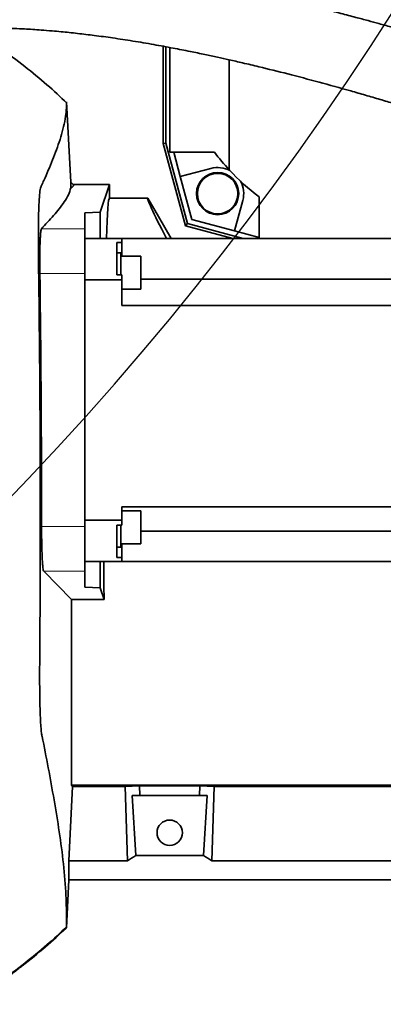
# Model space of a CAD drawing. Header units: millimetres. Extents: x 0 to 11920, y 0 to 8400.
# Tile 7 of 44: x 2706 to 2852, y 4222 to 4619. Entities that reach past the tile are written whole.
import ezdxf

# ---------------------------------------------------------------- set-up
doc = ezdxf.new("R2010")
doc.units = ezdxf.units.MM
doc.header["$LTSCALE"] = 20
doc.layers.add('THICK_LINE', color=7, linetype='Continuous')

msp = doc.modelspace()

# ---------------------------------------------------------------- linework, layer by layer
at = {"color": 7, "linetype": 'Continuous', "lineweight": 35}
for p, q in [((2763.4178758, 4568.8920574), (2763.4178758, 4608.001612)), ((2764.4922353, 4569.0334995), (2764.4922353, 4607.8040008)), ((2765.9933594, 4565.4300053), (2765.9933594, 4607.527893)), ((2789.9933594, 4602.5567515), (2789.9933594, 4558.2417711)), ((2724.4625977, 4585.6792457), (2726.1615218, 4553.2618428)), ((2763.4178758, 4568.8920574), (2764.4922353, 4569.0334995)), ((2772.3014524, 4535.7380983), (2763.4178758, 4568.8920574)), ((2773.1786632, 4536.6153091), (2764.4922353, 4569.0334995)), ((2783.9933594, 4565.4300053), (2765.9933594, 4565.4300053)), ((2767.6010545, 4565.4300053), (2770.2455685, 4555.5605448)), ((2782.5650813, 4558.8615483), (2770.2455685, 4555.5605448)), ((2770.2455685, 4555.5605448), (2774.8690037, 4538.3056496)), ((2727.1084493, 4552.3149154), (2726.1615218, 4553.2618428)), ((2726.1615218, 4553.2618428), (2726.1615218, 4551.0430493)), ((2727.1084493, 4552.3149154), (2741.7259801, 4552.3149154)), ((2741.7259801, 4552.3149154), (2738.0373298, 4541.2399655)), ((2741.7259801, 4546.9300053), (2741.7259801, 4552.3149154)), ((2741.7259801, 4546.9300053), (2757.2294756, 4546.9300053)), ((2757.2294756, 4546.9300053), (2761.5596027, 4539.4300053)), ((2801.9933594, 4547.4300053), (2801.9933594, 4530.6018477)), ((2792.1238989, 4533.6822144), (2795.4249024, 4546.0017272)), ((2731.7933594, 4540.9127329), (2738.0373298, 4541.2399655)), ((2731.7933594, 4534.4958171), (2731.7933594, 4540.9127329)), ((2738.0373298, 4541.2399655), (2738.0373298, 4530.6018477)), ((2761.5596027, 4539.4300053), (2766.6565418, 4530.6018477)), ((2731.7933594, 4516.5204855), (2731.7933594, 4534.4958171)), ((2772.3014524, 4535.7380983), (2773.1786632, 4536.6153091)), ((2791.4702005, 4530.6018477), (2772.3014524, 4535.7380983)), ((2795.6212068, 4530.6018477), (2773.1786632, 4536.6153091)), ((2774.8690037, 4538.3056496), (2792.1238989, 4533.6822144)), ((2746.7933594, 4530.6018477), (2731.7933594, 4530.6018477)), ((2746.7933594, 4529.031), (2746.7933594, 4530.6018477)), ((2746.7933594, 4530.6018477), (2978.5933594, 4530.6018477)), ((2792.1238989, 4533.6822144), (2801.9933594, 4531.0377004)), ((2744.7933594, 4529.031), (2744.7933594, 4515.9778603)), ((2744.7933594, 4529.031), (2746.7933594, 4529.031)), ((2746.7933594, 4523.5020893), (2746.7933594, 4529.031)), ((2746.3933594, 4524.8670893), (2744.7933594, 4524.8670893)), ((2746.3933594, 4515.9778603), (2746.3933594, 4524.8670893)), ((2754.3933594, 4523.5020893), (2746.3933594, 4523.5020893)), ((2754.3933594, 4523.5020893), (2754.3933594, 4510.2320893)), ((2731.7933594, 4414.6832099), (2731.7933594, 4516.5204855)), ((2744.7933594, 4515.9778603), (2746.7933594, 4515.9778603)), ((2746.7933594, 4513.9340316), (2746.7933594, 4515.9778603)), ((2731.7933594, 4513.9340316), (2746.7933594, 4513.9340316)), ((2746.7933594, 4513.9340316), (2746.7933594, 4503.6018477)), ((2754.3933594, 4514.2877793), (2978.5933594, 4514.2877793)), ((2746.7933594, 4510.2320893), (2754.3933594, 4510.2320893)), ((2746.7933594, 4503.6018477), (2978.5933594, 4503.6018477)), ((2746.7933594, 4422.6018477), (2978.5933594, 4422.6018477)), ((2746.7933594, 4422.6018477), (2746.7933594, 4417.2696638)), ((2754.3933594, 4420.9716061), (2746.7933594, 4420.9716061)), ((2754.3933594, 4420.9716061), (2754.3933594, 4419.0282596)), ((2746.7933594, 4417.2696638), (2731.7933594, 4417.2696638)), ((2746.7933594, 4415.2258351), (2746.7933594, 4417.2696638)), ((2754.3933594, 4419.0282596), (2754.3933594, 4407.7016061)), ((2731.7933594, 4396.7078783), (2731.7933594, 4414.6832099)), ((2744.7933594, 4415.2258351), (2744.7933594, 4402.1726954)), ((2744.7933594, 4415.2258351), (2746.7933594, 4415.2258351)), ((2746.3933594, 4406.3366061), (2746.3933594, 4415.2258351)), ((2754.3933594, 4412.8666602), (2965.1076041, 4412.8666602)), ((2746.3933594, 4407.7016061), (2754.3933594, 4407.7016061)), ((2746.7933594, 4402.1726954), (2746.7933594, 4407.7016061)), ((2744.7933594, 4406.3366061), (2746.3933594, 4406.3366061)), ((2731.7933594, 4400.6018477), (2746.7933594, 4400.6018477)), ((2738.0373298, 4400.6018477), (2738.0373298, 4389.9637299)), ((2744.7933594, 4402.1726954), (2746.7933594, 4402.1726954)), ((2746.7933594, 4400.6018477), (2746.7933594, 4402.1726954)), ((2746.7933594, 4400.6018477), (2952.8427916, 4400.6018477)), ((2715.3165073, 4396.7078783), (2726.4933594, 4385.3273176)), ((2731.7933594, 4390.2909625), (2731.7933594, 4396.7078783)), ((2738.0373298, 4389.9637299), (2731.7933594, 4390.2909625)), ((2738.0373298, 4389.9637299), (2739.5815448, 4385.3273176)), ((2726.4933594, 4310.6088471), (2726.4933594, 4385.3273176)), ((2739.5815448, 4385.3273176), (2726.4933594, 4385.3273176)), ((2725.4714077, 4280.1410127), (2726.90054, 4309.9840928)), ((2726.90054, 4309.9840928), (2726.4933594, 4310.6088471)), ((2726.4933594, 4310.6088471), (2993.1843471, 4310.6088471)), ((2726.90054, 4309.9840928), (2748.0991223, 4309.9840928)), ((2748.0991223, 4309.9840928), (2753.8620394, 4310.3339407)), ((2749.0021036, 4280.1410127), (2748.0991223, 4309.9840928)), ((2778.1246794, 4310.3339407), (2753.8620394, 4310.3339407)), ((2753.8620394, 4310.3339407), (2753.9801633, 4306.4300053)), ((2778.1246794, 4310.3339407), (2778.0065555, 4306.4300053)), ((2783.8875965, 4309.9840928), (2778.1246794, 4310.3339407)), ((2782.9846151, 4280.1410127), (2783.8875965, 4309.9840928)), ((2938.0991223, 4309.9840928), (2783.8875965, 4309.9840928)), ((2750.8840634, 4306.4300053), (2753.9801633, 4306.4300053)), ((2750.8840634, 4306.4300053), (2752.3432742, 4282.3169133)), ((2778.0065555, 4306.4300053), (2753.9801633, 4306.4300053)), ((2778.0065555, 4306.4300053), (2781.1026553, 4306.4300053)), ((2779.6434446, 4282.3169133), (2781.1026553, 4306.4300053)), ((2779.6434446, 4282.3169133), (2752.3432742, 4282.3169133)), ((2725.4714077, 4280.1410127), (2725.4714077, 4272.4300053)), ((2725.4714077, 4280.1410127), (2749.0021036, 4280.1410127)), ((2939.0021036, 4280.1410127), (2782.9846151, 4280.1410127)), ((2725.4714077, 4272.4300053), (2724.4625272, 4253.1794194)), ((2725.4714077, 4272.4300053), (2974.9933594, 4272.4300053))]:
    msp.add_line(p, q, dxfattribs=at)
at = {"color": 8, "linetype": 'Continuous', "lineweight": 18}
for p, q in [((2714.3635117, 4534.4958171), (2731.7933594, 4534.4958171)), ((2713.7828356, 4516.5204855), (2731.7933594, 4516.5204855)), ((2714.4606301, 4414.6832099), (2731.7933594, 4414.6832099)), ((2715.3165073, 4396.7078783), (2731.7933594, 4396.7078783))]:
    msp.add_line(p, q, dxfattribs=at)
at = {"color": 7, "linetype": 'Continuous', "lineweight": 35}
for centre, radius in [((2785.2826813, 4548.7193271), 8.5), ((2785.2826813, 4548.7193271), 8.135), ((2765.9933594, 4291.4300053), 5.1)]:
    msp.add_circle(centre, radius, dxfattribs=at)
for centre, radius, start, end in [((2855.9933594, 4619.4300053), 90, 216.869897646, 222.833428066), ((2785.2826813, 4548.7193271), 10.5, 61.811413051, 105), ((2855.9933594, 4619.4300053), 90, 222.833428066, 233.130102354), ((2785.2826813, 4548.7193271), 10.5, 345, 28.188586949)]:
    msp.add_arc(centre, radius, start, end, dxfattribs=at)
for centre, major_axis, ratio, start_param, end_param in [((2741.7259801, 4419.4300053), (0, 127.5), 0.0174550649, 0, 0.5116536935), ((2830.841635, 4419.4300053), (-73.6563418, 127.4890618), 0.0226737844, 6.2700863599, 6.7817400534), ((2741.7259801, 4419.4300053), (0, 127.5), 0.0174550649, 1.7190101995, 1.8415648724), ((2713.4462713, 4419.4300053), (-13.289428, 146.8018055), 0.5742046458, 3.4149923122, 3.4585100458), ((2818.5404475, 4419.4300053), (13.289428, 146.8018055), 0.5742046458, 2.8246752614, 2.868192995)]:
    msp.add_ellipse(centre, major_axis=major_axis, ratio=ratio, start_param=start_param, end_param=end_param, dxfattribs=at)
for points, knots in [([(2919.2101027, 4595.0887379), (2916.3715429, 4596.1793825), (2910.8857927, 4598.2871428), (2902.8592412, 4601.1240629), (2895.4112405, 4603.6360001), (2888.6314841, 4605.8267216), (2882.586943, 4607.7187649), (2876.1582601, 4609.6808955), (2869.2698927, 4611.7279691), (2861.8945879, 4613.8603508), (2855.5925173, 4615.6403446), (2850.3074212, 4617.1065992), (2845.6241389, 4618.3880582), (2840.5243003, 4619.7640968), (2834.5358442, 4621.3539493), (2828.4709067, 4622.9338947), (2822.7118349, 4624.4079236), (2817.8163978, 4625.6423508), (2813.3824324, 4626.7447193), (2809.5816684, 4627.6777851), (2806.4295426, 4628.4431351), (2803.9865963, 4629.0308678), (2801.8799058, 4629.5341685), (2799.7332298, 4630.0437283), (2797.1153751, 4630.6600971), (2794.0421948, 4631.3764592), (2790.7987883, 4632.1234622), (2787.6315216, 4632.8436924), (2784.9755748, 4633.440336), (2782.872327, 4633.9079233), (2781.0832235, 4634.3026083), (2778.7567122, 4634.8118261), (2775.3921963, 4635.5384619), (2770.8776016, 4636.4928144), (2765.7729101, 4637.5398003), (2760.4536983, 4638.5892518), (2755.1079749, 4639.5956277), (2749.7703531, 4640.5439349), (2744.4467588, 4641.4243062), (2739.2280673, 4642.2165477), (2733.8506147, 4642.9542791), (2728.0039916, 4643.6564722), (2720.9199201, 4644.3629134), (2712.4607503, 4644.9897018), (2702.5672034, 4645.431724), (2691.6405082, 4645.6286634), (2684.0176928, 4645.6001251), (2680.0380243, 4645.585226)], [0, 0, 0, 0, 0.0361353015, 0.0698344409, 0.1014297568, 0.1304265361, 0.1559777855, 0.1784926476, 0.2125174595, 0.2443698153, 0.2735007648, 0.2938869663, 0.3126725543, 0.3340130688, 0.3597151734, 0.3899707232, 0.4123070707, 0.4340510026, 0.4531369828, 0.4694713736, 0.4829920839, 0.4936603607, 0.5008192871, 0.5099459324, 0.5210731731, 0.534200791, 0.5490751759, 0.5623027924, 0.5743959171, 0.5827164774, 0.588893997, 0.5969403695, 0.6119755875, 0.6311123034, 0.6534186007, 0.675590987, 0.6972727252, 0.7197095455, 0.7415568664, 0.7628095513, 0.7837030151, 0.8072109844, 0.8340549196, 0.8696512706, 0.9092202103, 0.9526062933, 1, 1, 1, 1]), ([(2680.0380243, 4615.5851599), (2683.4872337, 4615.5910362), (2689.9960041, 4615.602125), (2699.1617527, 4615.3963383), (2707.1256398, 4615.0413549), (2713.5029305, 4614.6259715), (2718.420297, 4614.2314998), (2722.1674886, 4613.8913529), (2725.5937213, 4613.5503621), (2730.0537667, 4613.0690252), (2735.9044716, 4612.3651454), (2743.3097603, 4611.3544269), (2751.2974714, 4610.1317086), (2759.4117401, 4608.7570542), (2767.0986636, 4607.3415485), (2773.9392471, 4605.9975287), (2779.8837316, 4604.7695168), (2785.0840151, 4603.652136), (2790.1572549, 4602.5263084), (2795.6860599, 4601.2602033), (2803.5765017, 4599.389884), (2813.8272412, 4596.8402659), (2826.1539751, 4593.5948292), (2836.5673038, 4590.7015428), (2844.7412333, 4588.3460861), (2850.5768359, 4586.6269288), (2856.0799123, 4584.9710972), (2860.9629557, 4583.4731113), (2864.8119105, 4582.2725033), (2867.7974201, 4581.3293135), (2870.4239099, 4580.4887411), (2873.3049535, 4579.5511984), (2876.7005156, 4578.4275073), (2880.638331, 4577.1004065), (2885.2156427, 4575.5279297), (2890.577646, 4573.6445026), (2896.763469, 4571.4117484), (2903.698303, 4568.8177746), (2911.2826213, 4565.867702), (2916.4953578, 4563.6899356), (2919.2101027, 4562.555775)], [0, 0, 0, 0, 0.0410244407, 0.0774144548, 0.1092409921, 0.136316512, 0.1540699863, 0.1685683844, 0.1816228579, 0.1955524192, 0.2226990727, 0.2528863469, 0.2862477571, 0.3211311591, 0.3535394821, 0.382217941, 0.4069746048, 0.4284256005, 0.4479331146, 0.4712410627, 0.4987045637, 0.5485667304, 0.6025208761, 0.6573015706, 0.6827972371, 0.7079680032, 0.7325935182, 0.7538385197, 0.7708317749, 0.7819390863, 0.7919055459, 0.8041686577, 0.8186975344, 0.8352741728, 0.8544852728, 0.8771372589, 0.9036056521, 0.9331106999, 0.9651646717, 1, 1, 1, 1]), ([(2724.6432579, 4585.1729953), (2721.997302, 4587.6519767), (2716.5640047, 4592.7424028), (2707.551527, 4600.0754521), (2698.0223489, 4607.2677996), (2691.3991295, 4611.8069075), (2688.1307712, 4614.0468199)], [0, 0, 0, 0, 0.2354862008, 0.4835554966, 0.7451502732, 1, 1, 1, 1]), ([(2724.4625272, 4253.1794194), (2724.462531, 4253.2331643), (2724.4625384, 4253.3408353), (2724.4626722, 4254.3333365), (2724.4622581, 4256.2611565), (2724.464157, 4260.691196), (2724.2381054, 4268.1119908), (2723.3519651, 4278.8902085), (2721.6327925, 4291.7704588), (2718.8137999, 4308.7812058), (2716.3216615, 4322.2431027), (2714.5288838, 4330.808438), (2714.3589979, 4331.9253817), (2714.1660753, 4333.9856337), (2714.0044285, 4336.8164307), (2713.8772206, 4339.9621309), (2713.7796018, 4343.3323181), (2713.7020512, 4347.7685678), (2713.6665151, 4352.3580366), (2713.6662425, 4356.9629575), (2713.7156878, 4362.9202891), (2713.7956717, 4373.3979717), (2713.9785913, 4405.6819108), (2713.9583601, 4446.1259663), (2713.6237482, 4488.0086203), (2713.3866158, 4509.0479501), (2713.2270149, 4520.1349348), (2713.169422, 4525.0329213), (2713.1494959, 4529.0889332), (2713.1582453, 4533.4620491), (2713.2090612, 4537.8883656), (2713.2993418, 4541.8412706), (2713.426624, 4545.2210225), (2713.5887808, 4547.9188682), (2713.7829569, 4549.9075321), (2714.0769081, 4551.3290669), (2714.4718929, 4551.8774345), (2715.0803327, 4553.3748271), (2716.7449901, 4557.0438866), (2719.3481099, 4563.3194134), (2721.8578922, 4570.1678329), (2723.3823155, 4575.6588374), (2724.1316167, 4579.5714116), (2724.4305559, 4582.5568496), (2724.4652658, 4584.6809711), (2724.4621034, 4585.5719391), (2724.4624328, 4585.643448), (2724.4625977, 4585.6792457)], [0, 0, 0, 0, 0.010223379, 0.0204812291, 0.0351171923, 0.0498310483, 0.0792856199, 0.1382034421, 0.1971437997, 0.2560880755, 0.3730763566, 0.3760691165, 0.3790687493, 0.3851893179, 0.3912015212, 0.3941975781, 0.3994924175, 0.4047855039, 0.4102322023, 0.4148855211, 0.4196326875, 0.4291979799, 0.448328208, 0.5225829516, 0.55820853, 0.581920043, 0.5896879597, 0.5935814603, 0.597534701, 0.60282768, 0.6082743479, 0.6135673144, 0.6188561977, 0.6242981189, 0.6295914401, 0.6350374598, 0.6455974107, 0.6561582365, 0.677279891, 0.7617046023, 0.8461321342, 0.8883446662, 0.9305600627, 0.9652628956, 0.9826156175, 0.9912972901, 1, 1, 1, 1]), ([(2726.1615218, 4551.0430493), (2725.926218, 4550.0949384), (2725.455552, 4548.1984818), (2723.666928, 4545.3975267), (2721.5887726, 4542.6396491), (2718.524991, 4539.0198297), (2716.0281176, 4536.3054376), (2714.3635117, 4534.4958171)], [0, 0, 0, 0, 0.1717718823, 0.3435863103, 0.5076857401, 0.6717858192, 1, 1, 1, 1]), ([(2727.1084493, 4552.3149154), (2727.1878441, 4552.2093211), (2727.346799, 4551.9979126), (2727.2294364, 4551.6797576), (2726.871664, 4551.360996), (2726.3983971, 4551.1491037), (2726.1615218, 4551.0430493)], [0, 0, 0, 0, 0.24870307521, 0.49792397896, 0.74870546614, 1, 1, 1, 1]), ([(2714.3635117, 4534.4958171), (2714.3151903, 4534.3924881), (2714.2185476, 4534.1858307), (2714.0895003, 4533.2446802), (2713.9770068, 4531.8555962), (2713.8841183, 4530.0296357), (2713.8138201, 4527.8147564), (2713.7668506, 4525.2862345), (2713.7458603, 4522.5047976), (2713.7481871, 4519.5569439), (2713.7712819, 4517.5330097), (2713.7828356, 4516.5204855)], [0, 0, 0, 0, 0.1111882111, 0.2223758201, 0.3335727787, 0.4447690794, 0.5558648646, 0.6669601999, 0.7779327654, 0.8889052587, 1, 1, 1, 1]), ([(2713.7828356, 4516.5204855), (2713.8398383, 4512.2499704), (2714.2929168, 4478.3063306), (2714.3824026, 4444.3592993), (2714.4606301, 4414.6832099)], [0, 0, 0, 0, 0.1258119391, 1, 1, 1, 1]), ([(2714.4606301, 4414.6832099), (2714.4624273, 4413.6723069), (2714.4660217, 4411.6504993), (2714.5031026, 4408.7020994), (2714.5631498, 4405.92702), (2714.6461036, 4403.3946279), (2714.7501583, 4401.1892672), (2714.8720955, 4399.3550587), (2715.0095066, 4397.9733348), (2715.1584775, 4397.0171199), (2715.2636572, 4396.8112984), (2715.3165073, 4396.7078783)], [0, 0, 0, 0, 0.1109120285, 0.2218242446, 0.3327372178, 0.4436507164, 0.5546210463, 0.66559204, 0.7766925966, 0.8877936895, 1, 1, 1, 1]), ([(2688.1189286, 4224.803184), (2691.3917814, 4227.0435189), (2698.0227544, 4231.5825559), (2707.5560632, 4238.7684599), (2716.5697727, 4246.092499), (2721.998065, 4251.1701951), (2724.6432579, 4253.6445433)], [0, 0, 0, 0, 0.2547275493, 0.5160914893, 0.7641926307, 1, 1, 1, 1]), ([(2689.1227252, 4225.0919688), (2690.104968, 4225.7625527), (2692.3721562, 4227.3103778), (2695.8591053, 4229.7716044), (2699.5605606, 4232.4485142), (2703.1446747, 4235.1165928), (2708.7096446, 4239.3904478), (2715.9584681, 4245.2400811), (2721.6991027, 4250.5995029), (2724.4625272, 4253.1794194)], [0, 0, 0, 0, 0.0789477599, 0.1822252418, 0.2833068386, 0.3821729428, 0.4788094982, 0.7491095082, 1, 1, 1, 1])]:
    msp.add_open_spline(points, degree=3, knots=knots, dxfattribs=at)
at = {"layer": 'THICK_LINE'}
for centre, radius, start, end in [((1818.2709432, 5280.5320956), 1228.9145299, 304.3655465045, 355.6339501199), ((2855.9933594, 5764.4300053), 2373.9, 212, 335)]:
    msp.add_arc(centre, radius, start, end, dxfattribs=at)

doc.saveas('drawing.dxf')
